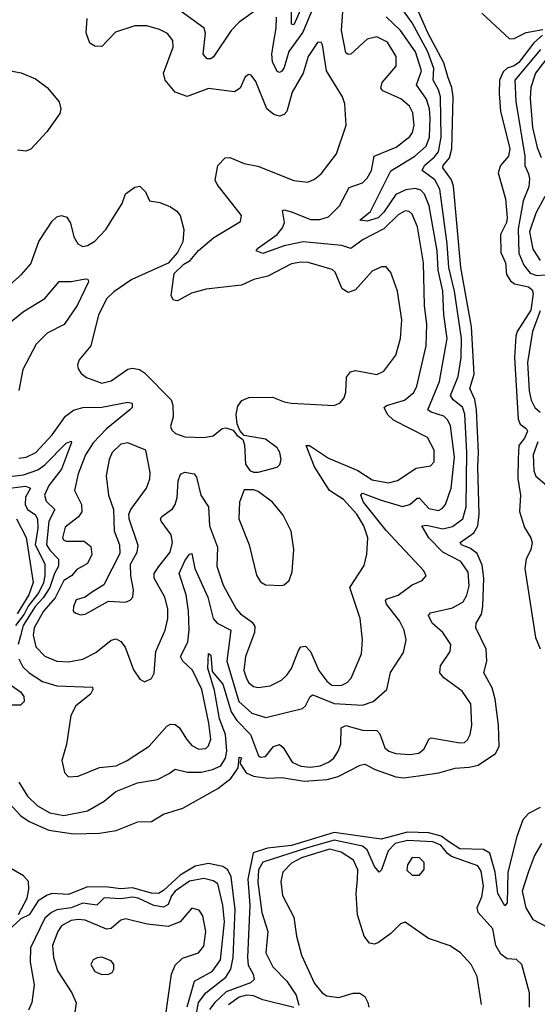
# Model space of a CAD drawing. Extents: x 2057697 to 2160550, y 827490 to 1016834.
# Tile 151 of 256: x 2125279 to 2127462, y 887787 to 891940. Entities that reach past the tile are written whole.
import ezdxf

# ---------------------------------------------------------------- set-up
doc = ezdxf.new("R2010")
doc.units = 0

msp = doc.modelspace()

# ---------------------------------------------------------------- linework, layer by layer
at = {"layer": '0CON20XD'}
for points in [[(2126517.1, 892105), (2126435, 891918.5), (2126425, 891921.2), (2126424.6, 892025)], [(2126581.6, 890091.6), (2126705, 890039.2), (2126765, 889999.3), (2126835, 889987.4), (2126873.1, 889996.9), (2126950.7, 890049.3), (2127011.3, 890058.7), (2127027.7, 890075), (2127026.6, 890125), (2126998.6, 890178.6), (2126855, 890251.2), (2126830.4, 890275), (2126815.7, 890304.3), (2126826.6, 890313.4), (2126901.8, 890335), (2126941.6, 890368.4), (2126953.8, 890395), (2126993.5, 890565), (2126996.1, 890655), (2126987, 890735), (2126982.6, 890915), (2126956.9, 891066.9), (2126935, 891119.5), (2126921.8, 891131.8), (2126905, 891134.7), (2126875, 891117.9), (2126815, 891058.9), (2126727.2, 891012.8), (2126675, 890975.3), (2126637.7, 890987.7), (2126475, 891002.8), (2126395, 890986.5), (2126305, 890954.7), (2126276, 890965), (2126281.4, 890975), (2126365.2, 891034.9), (2126387.9, 891062.1), (2126395.3, 891085), (2126387.5, 891135), (2126395, 891138), (2126425, 891129.6), (2126505, 891097.8), (2126545, 891097.9), (2126581, 891109), (2126628.4, 891155), (2126668.1, 891231.9), (2126725, 891252.1), (2126745, 891272.5), (2126762.2, 891305), (2126774.7, 891365.3), (2126867.5, 891402.5), (2126925, 891447.9), (2126936.3, 891465), (2126942.6, 891495), (2126936.9, 891546.9), (2126922.9, 891575), (2126886.3, 891606.3), (2126810.7, 891640.7), (2126801.9, 891651.9), (2126808.2, 891675), (2126866.8, 891745), (2126866.4, 891785), (2126829.6, 891845), (2126785, 891868.4), (2126745, 891858.5), (2126675, 891795.3), (2126665, 891793.1), (2126655, 891801.1), (2126636.5, 891895), (2126644.8, 892015)], [(2125274.3, 888724.3), (2125310.8, 888665), (2125353.1, 888625), (2125405, 888594.8), (2125465, 888583.5), (2125565, 888603.2), (2125635, 888644.1), (2125684.3, 888685), (2125775, 888721.1), (2125860, 888735), (2125908.6, 888761.4), (2125935, 888779.2), (2125985.8, 888765.8), (2126045, 888766.9), (2126092.5, 888777.5), (2126126.7, 888793.3), (2126147.1, 888825), (2126153, 888855), (2126147.1, 888925), (2126121.5, 888991.5), (2126100.9, 889110.9), (2126072.1, 889205), (2126075, 889267.5), (2126085, 889260), (2126090.9, 889190.9), (2126135, 889137.6), (2126170.8, 889020.8), (2126194.4, 888984.4), (2126251.9, 888925), (2126285.6, 888835), (2126295, 888829.2), (2126315, 888833.2), (2126350, 888875), (2126375, 888882.9), (2126390, 888870), (2126428.1, 888808.1), (2126465, 888792), (2126505, 888787.5), (2126546.2, 888793.8), (2126581.3, 888808.7), (2126603.3, 888825), (2126622.8, 888855), (2126633.2, 888885), (2126635, 888953.3), (2126655, 888962.9), (2126725, 888943.2), (2126785, 888942.9), (2126798.1, 888928.1), (2126819.4, 888869.4), (2126835.7, 888855.7), (2126865, 888845.3), (2126925, 888840.3), (2126962.9, 888847.1), (2126984.4, 888865), (2127004.5, 888905.5), (2127015, 888910.6), (2127135, 888889.6), (2127155, 888891.5), (2127167.4, 888902.6), (2127178.9, 888925), (2127186.3, 888963.7), (2127181.6, 889055), (2127145, 889107.9), (2127067.8, 889165), (2127051.5, 889185), (2127053.3, 889215), (2127094.4, 889275), (2127097.5, 889305), (2127063.9, 889355), (2127018.4, 889395), (2127003.3, 889426.7), (2127011.1, 889438.9), (2127105, 889459.5), (2127149.1, 889485), (2127165, 889513.3), (2127175, 889552), (2127170.4, 889609.6), (2127139.4, 889655), (2127064.3, 889694.3), (2127004.3, 889754.3), (2126975.8, 889805), (2126995, 889808.9), (2127063.1, 889793.1), (2127105, 889802.5), (2127147.9, 889835), (2127161.7, 889885), (2127165.6, 890115), (2127156.3, 890276.3), (2127146.7, 890306.7), (2127107, 890337), (2127095.6, 890355), (2127129, 890435), (2127141.3, 890515), (2127143.1, 890595), (2127112.7, 890795), (2127088.5, 890895), (2127082.3, 890995), (2127050.5, 891225), (2127030.4, 891265), (2126976.6, 891305), (2126985.7, 891325), (2127028.4, 891361.6), (2127045, 891383.7), (2127056.9, 891445), (2127053.7, 891615), (2127045.2, 891645), (2127022.8, 891685), (2127025.4, 891735), (2127000.9, 891805), (2126935, 891926.7), (2126898.2, 891978.2)], [(2126283.4, 891986.6), (2126205, 891929.7), (2126171.3, 891895), (2126096.4, 891783.7), (2126085, 891775.6), (2126070, 891775), (2126052.9, 891795), (2126063.1, 891883.1), (2126056.7, 891905), (2125945, 891985.7)], [(2126514.3, 891985), (2126472.9, 891887.1), (2126414.2, 891805.8), (2126395, 891739.4), (2126385, 891723.8), (2126375, 891717.5), (2126365, 891721.9), (2126345, 891763.1), (2126342.3, 891795), (2126349.4, 891840.6), (2126360.9, 891905), (2126361.7, 891951.7)], [(2127211.4, 890055), (2127214.1, 890115), (2127205.8, 890295), (2127198.7, 890338.7), (2127178.3, 890385), (2127196.3, 890445), (2127184.9, 890644.9), (2127139.4, 890895), (2127108.3, 891238.3), (2127100, 891265), (2127063.9, 891315), (2127065.2, 891325), (2127092.2, 891357.8), (2127102.4, 891395), (2127107, 891615), (2127102.2, 891655), (2127086.7, 891695), (2127068.1, 891758.1), (2127000.3, 891885), (2126950, 892000)], [(2127228.2, 891968.2), (2127345, 891859.1), (2127365, 891861.5), (2127415, 891885.8), (2127485, 891899.4)], [(2125215, 890802.2), (2125286.7, 890865), (2125325, 890910.8), (2125358.8, 891005), (2125415, 891091.1), (2125435, 891109.4), (2125455, 891114.4), (2125476.8, 891106.8), (2125492.6, 891082.6), (2125507.5, 891025), (2125524.4, 890995), (2125545, 890984.4), (2125565, 890987.5), (2125595, 891005.6), (2125641.8, 891055), (2125710.5, 891165), (2125725, 891205.6), (2125765, 891234.2), (2125785, 891238.8), (2125810, 891215), (2125826.4, 891176.4), (2125869.5, 891169.5), (2125915, 891151.2), (2125942.1, 891132.1), (2125955.8, 891115), (2125970.6, 891055), (2125966.8, 891003.2), (2125945, 890958.8), (2125905, 890913.3), (2125751.4, 890845), (2125675, 890792.7), (2125646.2, 890765), (2125611.2, 890695), (2125579.2, 890565), (2125530, 890505), (2125523.1, 890485), (2125525, 890467.5), (2125537.4, 890447.4), (2125560.7, 890430.7), (2125625, 890407.5), (2125665, 890417.7), (2125735, 890466.6), (2125755, 890470.3), (2125784.3, 890464.3), (2125805, 890450.9), (2125917.4, 890337.4), (2125924.6, 890315), (2125925.5, 890265), (2125914.2, 890224.2), (2125919.7, 890209.7), (2125935.6, 890195.6), (2125975, 890181.5), (2126055, 890178.2), (2126094.5, 890185.5), (2126133.4, 890216.6), (2126148.3, 890218.3), (2126179.4, 890209.4), (2126195, 890187.5), (2126219.3, 890169.3), (2126227.5, 890147.5), (2126231.2, 890065), (2126248.8, 890038.8), (2126265, 890031.2), (2126285, 890032), (2126365, 890052.9), (2126376.2, 890063.8), (2126381.9, 890085), (2126376.4, 890115), (2126364.4, 890135), (2126315, 890171.1), (2126226, 890186), (2126207.7, 890207.7), (2126196.4, 890236.4), (2126191.2, 890275), (2126199.2, 890310.8), (2126215.3, 890334.7), (2126245, 890346.6), (2126345, 890348.6), (2126395, 890328.6), (2126425, 890323.5), (2126605, 890312.9), (2126631.2, 890325), (2126647.5, 890345), (2126655, 890370), (2126658, 890432), (2126674.6, 890455.4), (2126695, 890460), (2126785, 890444.4), (2126815, 890458), (2126865.3, 890524.7), (2126885.4, 890595), (2126890.7, 890675), (2126872.7, 890795), (2126844.4, 890874.4), (2126825, 890898), (2126805, 890897.5), (2126765, 890879.4), (2126695, 890801.5), (2126665, 890789.4), (2126639.2, 890805), (2126609.4, 890875), (2126596.7, 890886.7), (2126495.8, 890915.8), (2126465, 890918.1), (2126425, 890910.6), (2126325, 890859.1), (2126265.9, 890844.1), (2126215, 890821.1), (2126065, 890803.8), (2126003.4, 890786.6), (2125945, 890754.4), (2125927.1, 890757.1), (2125917.5, 890775), (2125930.6, 890869.4), (2125970.9, 890909.1), (2125998.1, 890925), (2126033.4, 890966.6), (2126098, 891022), (2126210.3, 891089.7), (2126214.2, 891115), (2126184, 891154), (2126111.9, 891245), (2126103.8, 891263.8), (2126114.2, 891325.8), (2126145, 891357.1), (2126165, 891358.8), (2126225, 891333.9), (2126282.9, 891322.9), (2126435, 891262.3), (2126494.4, 891255.6), (2126522.6, 891267.4), (2126549.8, 891290.2), (2126615.5, 891375), (2126655.6, 891495), (2126650, 891585), (2126641.1, 891615), (2126573.6, 891725), (2126556.5, 891835), (2126550, 891845), (2126535, 891844.2), (2126495.4, 891785), (2126474.1, 891715), (2126428.4, 891635), (2126406.2, 891553.8), (2126395, 891540.4), (2126374.1, 891534.1), (2126351, 891541), (2126320.6, 891565), (2126275, 891679.2), (2126255, 891705.8), (2126245, 891708.8), (2126230.3, 891699.7), (2126208.2, 891651.8), (2126185, 891635.6), (2126075, 891650), (2125985, 891617), (2125934.8, 891634.8), (2125892.7, 891685), (2125885.3, 891715), (2125925.4, 891825), (2125925, 891853.3), (2125901.5, 891881.5), (2125868.6, 891898.6), (2125815, 891914.7), (2125765, 891914.7), (2125682.5, 891887.5), (2125625, 891827.5), (2125595, 891828.6), (2125575, 891842), (2125558.9, 891885), (2125563.1, 891945)], [(2125275.5, 889245), (2125291.3, 889211.3), (2125317.9, 889185), (2125375, 889149.5), (2125435, 889130.5), (2125585.8, 889125), (2125587.8, 889115), (2125577.3, 889095), (2125515, 889046.7), (2125494.2, 889005), (2125476.4, 888883.6), (2125455.8, 888815), (2125468, 888765), (2125485, 888746.2), (2125525, 888750), (2125615, 888786.2), (2125685, 888792.9), (2125732.2, 888815), (2125824.2, 888875.8), (2125899.5, 888960.5), (2125915, 888969.6), (2125935, 888967.1), (2125952.9, 888952.9), (2125981.8, 888905), (2126005, 888879.6), (2126035, 888863.8), (2126064, 888866), (2126075, 888877.1), (2126084.7, 888905), (2126077.2, 888972.8), (2126046.8, 889115), (2126007.1, 889197.1), (2125966.2, 889235), (2125957.3, 889255), (2125987.6, 889315), (2125993, 889367), (2125990.9, 889445), (2125980.2, 889515), (2125950.9, 889605), (2125975, 889657.7), (2125995, 889685.7), (2126005, 889688.8), (2126017.4, 889625), (2126072.3, 889505), (2126094.8, 889415), (2126111.8, 889395), (2126170, 889365), (2126152.2, 889235), (2126203, 889065), (2126257.3, 889015), (2126316.5, 888996.5), (2126471.2, 889035), (2126485, 889046.2), (2126503.9, 889086.1), (2126515, 889093.3), (2126605, 889056.2), (2126725, 889049.7), (2126770, 889065), (2126827.8, 889115), (2126843.1, 889186.9), (2126898.1, 889271.9), (2126908.8, 889325), (2126900.4, 889365), (2126880.4, 889405), (2126825.7, 889475), (2126821.5, 889488.5), (2126825, 889495.6), (2126875, 889512.4), (2126934, 889556), (2126976.7, 889575), (2126993.3, 889595), (2126983.8, 889615), (2126825, 889785.8), (2126729.1, 889905), (2126718.2, 889935), (2126725, 889943.6), (2126803.2, 889913.2), (2126893.6, 889886.4), (2126925, 889896.1), (2126955, 889921.5), (2126965, 889922.5), (2127005, 889878.8), (2127045, 889870.8), (2127061.5, 889878.5), (2127074.7, 889895), (2127098.3, 889965), (2127112.8, 890095), (2127096.7, 890226.7), (2127085, 890250.8), (2127067.5, 890267.5), (2127014.2, 890285), (2127000.9, 890295), (2127050.2, 890415), (2127081.7, 890595), (2127068.2, 890695), (2127063.2, 890795), (2127043.5, 890883.5), (2127039.2, 890965), (2127005.8, 891155), (2126986, 891205), (2126971.6, 891221.6), (2126947.8, 891227.8), (2126907.3, 891222.7), (2126865, 891203.3), (2126815, 891128.7), (2126791.4, 891105), (2126745, 891090.8), (2126713.8, 891095), (2126758, 891132), (2126845, 891302.2), (2126945, 891364.1), (2126993.4, 891406.6), (2127007.9, 891445), (2127009.9, 891525), (2127006.8, 891565), (2126995.3, 891605.4), (2126953.3, 891665), (2126973.6, 891725), (2126948.4, 891805), (2126885, 891895.3), (2126825, 891952.2)], [(2127484.6, 891875), (2127447.2, 891842.8), (2127385, 891760.3), (2127365, 891745.2), (2127334.6, 891735.4), (2127318.9, 891721.1), (2127302.8, 891685), (2127301.1, 891628.9), (2127307.5, 891555), (2127346.7, 891395), (2127340.5, 891365), (2127306.7, 891325), (2127297.3, 891295), (2127328, 891185), (2127334.9, 891105), (2127332.7, 891085), (2127307.1, 891035), (2127308.8, 890958.8), (2127328.8, 890915), (2127332.1, 890865), (2127349.6, 890839.6), (2127366.8, 890826.8), (2127425, 890814.3), (2127440.7, 890800.7), (2127445.5, 890785.5), (2127435.7, 890715), (2127376.7, 890625), (2127371.4, 890605), (2127365.7, 890515), (2127381.3, 890255), (2127389.5, 890235), (2127415.6, 890215.6), (2127420.6, 890205), (2127408, 890175), (2127385, 890144.4), (2127381.4, 890088.6), (2127380, 890005), (2127391.2, 889935), (2127386.6, 889866.6), (2127407.8, 889797.8), (2127435.5, 889755), (2127440.8, 889735), (2127435.2, 889705), (2127415.8, 889664.2), (2127409.8, 889625), (2127454.8, 889334.8), (2127475, 889286.4)], [(2127476.3, 891815), (2127367.6, 891685), (2127371.9, 891595), (2127409, 891365), (2127410.3, 891325), (2127425, 891290), (2127429.6, 891269.6), (2127426.6, 891235), (2127403, 891177), (2127382, 891058), (2127384.3, 890955), (2127404.9, 890904.9), (2127431.6, 890871.6), (2127461, 890861), (2127635.5, 890875.5)], [(2127505, 891781.4), (2127455.2, 891715), (2127434.8, 891655), (2127432.7, 891607.3), (2127442.6, 891485), (2127461.9, 891401.9), (2127479.2, 891359.2)], [(2125195, 891732.9), (2125285, 891716.7), (2125345, 891691.4), (2125393.8, 891655), (2125445, 891593.3), (2125452.5, 891565), (2125448.1, 891545), (2125392.7, 891467.3), (2125325, 891393.6), (2125305, 891386.2), (2125269.7, 891389.7)], [(2127494.3, 891195), (2127456.6, 891125), (2127429.9, 891045), (2127442.9, 890972.9), (2127475, 890924.7)], [(2125205, 890636.6), (2125295, 890709.2), (2125384.5, 890765), (2125444.5, 890835.5), (2125495, 890836), (2125556.7, 890846.7), (2125565.6, 890845.6), (2125568.9, 890835), (2125520.7, 890735), (2125465.7, 890654.3), (2125395, 890618.2), (2125348.1, 890571.9), (2125291.2, 890465), (2125275, 890376)], [(2127475, 890712.9), (2127442.7, 890625), (2127420.5, 890495), (2127427.5, 890375), (2127436, 890336), (2127451.2, 890305), (2127474.6, 890284.6)], [(2125275, 890090.8), (2125305.5, 890095.5), (2125346, 890115), (2125415, 890189.7), (2125471.6, 890268.4), (2125505, 890293.7), (2125545, 890304.7), (2125625, 890305.6), (2125735, 890327.5), (2125752.9, 890322.9), (2125752.9, 890305), (2125743.3, 890295), (2125645.2, 890215), (2125587.9, 890155), (2125556.7, 890105), (2125524.8, 890025), (2125509.1, 889955), (2125539.7, 889895), (2125540.8, 889865), (2125526.2, 889843.8), (2125469.9, 889800.1), (2125459.3, 889755), (2125464.8, 889744.8), (2125475, 889741.2), (2125551.2, 889741.2), (2125578.9, 889718.9), (2125582.9, 889685), (2125565, 889647.2), (2125519.2, 889620.8), (2125496.6, 889595), (2125465, 889575.6), (2125428.3, 889501.7), (2125378.8, 889445), (2125339.4, 889375), (2125335.8, 889345), (2125346.4, 889295), (2125385, 889255.4), (2125435.2, 889235.2), (2125485, 889232.2), (2125545, 889242.8), (2125599.1, 889270.9), (2125665, 889323.9), (2125685, 889328.5), (2125705, 889318.2), (2125723.4, 889293.4), (2125758.3, 889198.3), (2125785, 889158.8), (2125805, 889148), (2125835, 889162), (2125846.4, 889183.6), (2125853.2, 889275), (2125892.5, 889365), (2125903.5, 889415), (2125904.1, 889455), (2125891.1, 889505), (2125845.2, 889585), (2125846.1, 889605), (2125866.2, 889633.8), (2125913.8, 889695), (2125923.8, 889735), (2125917.2, 889767.2), (2125874.7, 889825), (2125873.2, 889835), (2125878.8, 889845), (2125923, 889877), (2125935, 889895.7), (2125942.9, 889925), (2125947.7, 889995), (2125957, 890023), (2125975, 890031.3), (2126015.3, 890025.3), (2126025, 890011.2), (2126042.9, 889935), (2126075.7, 889885), (2126080, 889805), (2126113.3, 889715), (2126110.9, 889635), (2126137.2, 889555), (2126192.5, 889455), (2126210, 889435), (2126259, 889399), (2126270.5, 889380.5), (2126268.7, 889355), (2126231.3, 889255), (2126224.3, 889195), (2126235, 889162.2), (2126245, 889143.1), (2126265, 889127.5), (2126285, 889123.8), (2126335, 889131.1), (2126383.3, 889155), (2126406.2, 889175), (2126425, 889204.4), (2126455, 889280), (2126465.3, 889294.7), (2126485, 889297.3), (2126505.6, 889275.6), (2126540.5, 889195), (2126575, 889150.3), (2126595, 889133.8), (2126635, 889132.5), (2126660, 889145), (2126677.4, 889162.6), (2126720.2, 889265), (2126725.2, 889324.8), (2126714.5, 889414.5), (2126670.8, 889545), (2126731.7, 889638.3), (2126743.6, 889686.3), (2126746.7, 889755), (2126730.4, 889805), (2126701.1, 889855), (2126645, 889916.3), (2126585.2, 889955.2), (2126521.9, 890055), (2126486.7, 890145), (2126501.2, 890145), (2126581.6, 890091.6)], [(2125235, 890014), (2125295, 890021.3), (2125355, 890041.3), (2125385, 890062.8), (2125475, 890153.9), (2125495, 890162), (2125497.7, 890157.7), (2125455.2, 890045), (2125401.8, 889975), (2125382.8, 889935), (2125389.7, 889909.7), (2125427.2, 889875), (2125400.8, 889825), (2125391.6, 889725), (2125405, 889702.2), (2125442.8, 889665), (2125442.5, 889635), (2125425.5, 889604.5), (2125405.5, 889545), (2125377.6, 889502.4), (2125343.5, 889465), (2125293.3, 889385), (2125281.7, 889341.7), (2125271.9, 889305)], [(2125535, 889430), (2125555, 889432.5), (2125652.5, 889487.5), (2125725, 889483.3), (2125745, 889491.4), (2125755.7, 889505), (2125758.2, 889535), (2125747.5, 889595), (2125746.2, 889643.8), (2125774, 889695), (2125777.7, 889722.3), (2125740.6, 889835), (2125739.4, 889855), (2125747.1, 889875), (2125813.1, 889965), (2125826.9, 890003.1), (2125828.9, 890031.1), (2125811.2, 890125), (2125735, 890155.6), (2125705, 890150.4), (2125669.3, 890115), (2125655.9, 890085), (2125644, 890016), (2125652.7, 889935), (2125674.5, 889875), (2125677.1, 889785), (2125699.4, 889725), (2125701.7, 889688.3), (2125633.5, 889556.5), (2125581.2, 889525), (2125555, 889504.4), (2125516.8, 889493.2), (2125505.5, 889465), (2125504.3, 889445), (2125515, 889437.5), (2125535, 889430)], [(2127465, 890159.4), (2127445.2, 890105), (2127447.4, 890037.4), (2127456.7, 890015), (2127502.8, 889975)], [(2125145, 888730.4), (2125282.9, 888582.9), (2125318.8, 888558.8), (2125401.2, 888521.2), (2125505, 888506.9), (2125615, 888509.2), (2125685, 888520.9), (2125777, 888557), (2125835, 888558.1), (2125885, 888590), (2125966.2, 888615), (2126115, 888697.8), (2126169.9, 888740.1), (2126200.7, 888785), (2126205, 888830), (2126215, 888827.5), (2126207.5, 888805), (2126233.7, 888763.7), (2126265, 888749.8), (2126325, 888741.1), (2126385, 888744.1), (2126478.1, 888728.1), (2126575.1, 888734.9), (2126622.2, 888747.8), (2126715, 888796.1), (2126735, 888800.8), (2126777.7, 888777.7), (2126865, 888747.4), (2126897.5, 888742.5), (2126960.5, 888750.5), (2127046.5, 888763.5), (2127116.2, 888783.8), (2127175, 888786.9), (2127213.4, 888796.6), (2127285.6, 888845), (2127302.1, 888875), (2127299, 888965), (2127285.2, 889075), (2127271.5, 889121.5), (2127237.1, 889185), (2127248.8, 889235), (2127246.7, 889285), (2127202.7, 889375), (2127204.5, 889395), (2127226.8, 889433.2), (2127232.3, 889465), (2127236.1, 889585), (2127229.3, 889639.3), (2127208.7, 889688.7), (2127180.1, 889710.1), (2127142, 889725), (2127136.9, 889735), (2127194.6, 889775.4), (2127210.8, 889805), (2127216.9, 889855), (2127211.4, 890055)], [(2125215, 889962.1), (2125302.8, 889972.8), (2125324.6, 889965), (2125303.6, 889926.4), (2125301.1, 889895), (2125310.8, 889875), (2125343.4, 889853.4), (2125354.2, 889835), (2125354.7, 889795), (2125343.2, 889725), (2125384.5, 889645), (2125384.7, 889595), (2125379.3, 889565), (2125359.8, 889525), (2125314, 889466), (2125296.8, 889433.2), (2125261.4, 889385)], [(2126385, 889554.2), (2126395, 889556), (2126415.5, 889574.5), (2126428.3, 889611.7), (2126435.6, 889705), (2126423.2, 889783.2), (2126390.7, 889850.7), (2126345, 889905.7), (2126285, 889950), (2126265, 889958), (2126225, 889956.7), (2126205.7, 889905), (2126202.9, 889835), (2126246, 889726), (2126278, 889598), (2126295, 889569.2), (2126315, 889557.1), (2126385, 889554.2)], [(2125265.3, 889835), (2125306.3, 889756.3), (2125336, 889566), (2125316.8, 889515), (2125267.7, 889435)], [(2125225.9, 889145), (2125282.5, 889105), (2125296.2, 889085), (2125297.5, 889065), (2125281.5, 889048.5), (2125191.6, 889048.4)], [(2127475, 888616.8), (2127425, 888592.8), (2127401.6, 888565), (2127376.6, 888495), (2127338, 888345), (2127335.2, 888214.8), (2127325, 888203.1), (2127296.3, 888255), (2127285.2, 888345), (2127262.5, 888425), (2127235, 888440), (2127135, 888442.5), (2127091.9, 888471.9), (2127056.6, 888496.6), (2127005, 888510.6), (2126915, 888513.2), (2126803.3, 888483.3), (2126605, 888511.7), (2126425, 888457.1), (2126324.7, 888445.3), (2126264.2, 888425.8), (2126240.9, 888315), (2126249.2, 888205), (2126239.7, 887985), (2126242.8, 887952.8), (2126263.3, 887915), (2126267.4, 887892.6), (2126252.7, 887877.3), (2126150, 887840), (2126101.4, 887795), (2126079.3, 887765)], [(2127429.7, 887775), (2127429.2, 887835), (2127396.8, 887955), (2127375, 887976), (2127335, 887978.5), (2127309, 887999), (2127288, 888035), (2127275.3, 888105.3), (2127212.2, 888175), (2127208.9, 888195), (2127228.9, 888241.1), (2127234.7, 888285), (2127225, 888349.2), (2127211.5, 888371.5), (2127100.8, 888410.8), (2127083.1, 888423.1), (2127055, 888457.9), (2127022, 888472), (2126915, 888478.1), (2126862.9, 888465), (2126832.6, 888435), (2126805, 888354.4), (2126795, 888344.3), (2126775, 888368.5), (2126745, 888439.5), (2126725, 888454.6), (2126605, 888479.5), (2126492.2, 888447.8), (2126305, 888386.2), (2126286.3, 888355), (2126282.9, 888302.9), (2126299.8, 888175), (2126325.3, 888095), (2126317.2, 888005), (2126347.2, 887945), (2126405, 887885.4), (2126445.4, 887825.4), (2126456.7, 887783.3)], [(2127226.7, 887786.7), (2127208.8, 887905), (2127183.6, 887955), (2127137.8, 888005), (2127095, 888034.5), (2127003.8, 888065), (2126905, 888133.8), (2126885, 888126.2), (2126844.6, 888085.4), (2126792.4, 888047.6), (2126775, 888040.8), (2126755, 888045.8), (2126731.4, 888075), (2126703.4, 888165), (2126697.6, 888255), (2126704.2, 888315), (2126704.7, 888355), (2126686.7, 888395), (2126635, 888428.6), (2126585, 888442), (2126467.3, 888405), (2126425, 888382.3), (2126389, 888345), (2126380, 888305), (2126386.9, 888246.9), (2126435.3, 888155), (2126446.4, 888075), (2126467.1, 887995), (2126522.5, 887875), (2126555, 887835.7), (2126575, 887822.9), (2126625, 887816), (2126685, 887833.8), (2126713.6, 887833.6), (2126735, 887820), (2126748, 887795), (2126752, 887775)], [(2127480, 888465), (2127450.3, 888415), (2127425, 888347.1), (2127399.1, 888265), (2127414, 888194), (2127443.8, 888145), (2127505, 888112.1)], [(2126965, 888332), (2126984.4, 888355.6), (2126985.6, 888385), (2126965, 888405.4), (2126935, 888406.9), (2126915, 888376.2), (2126912.4, 888352.4), (2126935, 888332), (2126965, 888332)], [(2125274.1, 888165.9), (2125309.6, 888235), (2125317, 888273), (2125315.3, 888305.3), (2125295, 888329), (2125185, 888392)], [(2126020.9, 887725), (2126033.5, 887795), (2126064.5, 887835.5), (2126148.4, 887901.6), (2126169.2, 887935), (2126179.2, 887985), (2126187.7, 888187.7), (2126170.1, 888325), (2126156.1, 888355), (2126135, 888369), (2126075, 888381.8), (2126019.5, 888370.5), (2125955, 888332.2), (2125885, 888266.8), (2125864.8, 888255.2), (2125834.5, 888255.5), (2125755, 888278.8), (2125705, 888274.5), (2125651, 888281), (2125565, 888282.6), (2125485, 888251), (2125415, 888254.5), (2125395, 888248.2), (2125356.4, 888223.6), (2125318.7, 888165), (2125282.7, 888147.3), (2125245, 888112)], [(2125985, 887776.2), (2126015.5, 887884.5), (2126092.3, 887927.7), (2126125.2, 887975), (2126142, 888135), (2126135.2, 888205), (2126113.8, 888295), (2126095, 888308.5), (2126055, 888317.5), (2125995, 888307.2), (2125934.3, 888265), (2125919.4, 888245), (2125905, 888207.9), (2125885, 888197.2), (2125844.6, 888204.6), (2125778.5, 888235), (2125755, 888238.6), (2125705, 888232.3), (2125635, 888236.6), (2125604.1, 888205.9), (2125545, 888213.8), (2125495, 888194.4), (2125435, 888186.1), (2125412.8, 888175), (2125385, 888150), (2125324.4, 888025), (2125323.1, 887965), (2125338.9, 887868.9), (2125330, 887795), (2125315, 887762.9)], [(2125894.2, 887735), (2125919.6, 887915), (2125935, 887951.9), (2125965, 887982.2), (2126032.5, 888005), (2126055, 888032.5), (2126064, 888095), (2126050.5, 888160.5), (2126035.7, 888185), (2126005, 888192.5), (2125955, 888135.5), (2125905, 888116), (2125815.8, 888125.8), (2125725, 888147.7), (2125705, 888142.5), (2125665, 888107.3), (2125645, 888104.2), (2125555, 888142.4), (2125525, 888145.5), (2125495, 888140.5), (2125455, 888117.8), (2125438.8, 888095), (2125417.3, 888035), (2125420.5, 887985), (2125438.4, 887928.4), (2125498.9, 887835), (2125517.1, 887792.9), (2125505.7, 887715)], [(2125625, 887912.9), (2125655, 887914.2), (2125668.6, 887921.4), (2125676, 887935), (2125675.8, 887955), (2125665, 887970), (2125625, 887985.6), (2125605, 887984), (2125588.8, 887975), (2125578, 887955), (2125595, 887926), (2125625, 887912.9)], [(2126435.7, 887774.3), (2126305, 887806.4), (2126265, 887822.6), (2126235, 887826), (2126205, 887818), (2126158.8, 887785)]]:
    msp.add_lwpolyline(points, dxfattribs=at)

doc.saveas('drawing.dxf')
